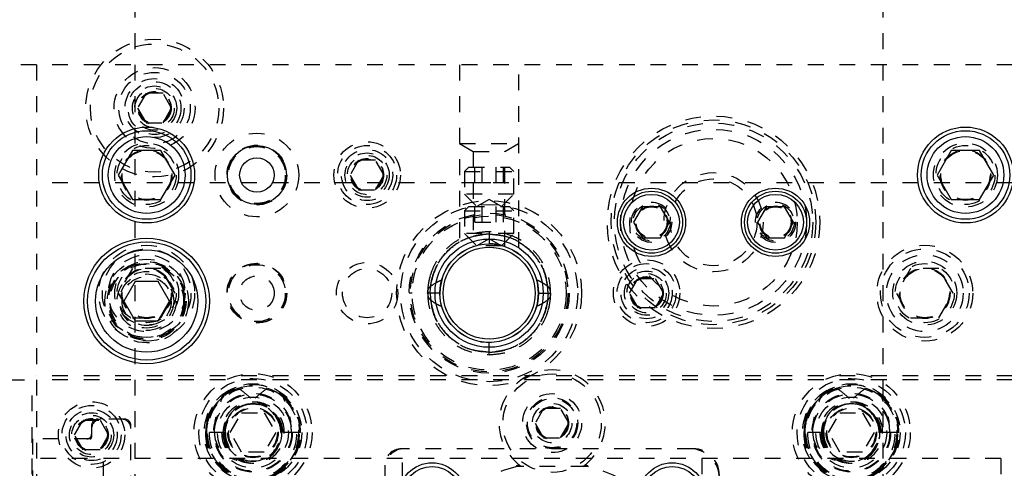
# Model space of a CAD drawing. Header units: inches. Extents: x 220 to 877, y 4 to 174.
# Tile 101 of 256: x 226.65 to 232.9, y 99.85 to 102.69. Entities that reach past the tile are written whole.
import ezdxf

# ---------------------------------------------------------------- set-up
doc = ezdxf.new("R2010")
doc.units = ezdxf.units.IN
doc.header["$LTSCALE"] = 0.5
doc.header["$MEASUREMENT"] = 0
doc.linetypes.add('HIDDEN', pattern=[0.225, 0.15, -0.075])
doc.layers.add('SID-M-H', color=4, linetype='HIDDEN')
doc.layers.add('SID-M-S', color=105, linetype='Continuous')

msp = doc.modelspace()

# ---------------------------------------------------------------- linework, layer by layer
at = {"layer": 'SID-M-H'}
for p, q in [((227.38178, 107.40857), (227.38178, 90.40857)), ((232.13178, 107.40857), (232.13178, 90.40857)), ((243.55678, 102.40857), (225.55678, 102.40857)), ((226.75678, 102.40857), (226.75678, 95.40857)), ((229.44428, 102.40857), (229.44428, 101.24668)), ((229.81928, 101.24668), (229.81928, 102.40857)), ((227.45266, 102.22732), (227.39853, 102.13357)), ((227.56091, 102.22732), (227.45266, 102.22732)), ((227.61504, 102.13357), (227.56091, 102.22732)), ((227.39853, 102.13357), (227.45266, 102.03982)), ((227.56091, 102.03982), (227.61504, 102.13357)), ((227.45266, 102.03982), (227.56091, 102.03982)), ((229.44428, 101.90857), (229.81928, 101.90857)), ((229.44428, 101.90857), (229.53128, 101.85834)), ((229.73228, 101.85834), (229.81928, 101.90857)), ((229.53128, 101.85834), (229.73228, 101.85834)), ((229.53128, 101.85834), (229.53128, 101.25477)), ((229.73228, 101.25485), (229.73228, 101.85834)), ((228.80266, 101.80232), (228.74853, 101.70857)), ((228.91091, 101.80232), (228.80266, 101.80232)), ((228.96504, 101.70857), (228.91091, 101.80232)), ((229.50328, 101.75857), (229.47553, 101.73082)), ((229.50328, 101.75857), (229.76028, 101.75857)), ((229.5416, 101.66015), (229.5416, 101.75857)), ((229.58669, 101.66015), (229.58669, 101.75857)), ((229.67687, 101.66015), (229.67687, 101.75857)), ((229.72197, 101.66015), (229.72197, 101.75857)), ((229.78803, 101.73082), (229.76028, 101.75857)), ((228.74853, 101.70857), (228.80266, 101.61482)), ((228.91091, 101.61482), (228.96504, 101.70857)), ((229.47553, 101.73082), (229.78803, 101.73082)), ((229.47553, 101.73082), (229.47553, 101.58682)), ((229.78803, 101.58682), (229.78803, 101.73082)), ((243.55678, 101.65857), (226.75678, 101.65857)), ((229.5416, 101.66015), (229.72197, 101.66015)), ((228.80266, 101.61482), (228.91091, 101.61482)), ((229.78803, 101.58682), (229.47553, 101.58682)), ((229.47553, 101.58682), (229.55378, 101.50857)), ((229.70978, 101.50857), (229.78803, 101.58682)), ((229.50328, 101.50857), (229.47553, 101.48082)), ((229.50328, 101.50857), (229.76028, 101.50857)), ((229.5416, 101.41015), (229.5416, 101.50857)), ((229.63178, 101.55361), (229.55378, 101.50857)), ((229.58669, 101.41015), (229.58669, 101.50857)), ((229.70978, 101.50857), (229.63178, 101.55361)), ((229.67687, 101.41015), (229.67687, 101.50857)), ((229.72197, 101.41015), (229.72197, 101.50857)), ((229.78803, 101.48082), (229.76028, 101.50857)), ((229.47553, 101.48082), (229.78803, 101.48082)), ((229.47553, 101.48082), (229.47553, 101.33682)), ((229.78803, 101.33682), (229.78803, 101.48082)), ((229.5416, 101.41015), (229.72197, 101.41015)), ((229.78803, 101.33682), (229.47553, 101.33682)), ((229.47553, 101.33682), (229.55378, 101.25857)), ((229.63178, 101.34922), (229.63178, 101.27122)), ((229.70978, 101.25857), (229.78803, 101.33682)), ((229.63178, 101.30361), (229.55378, 101.25857)), ((229.70978, 101.25857), (229.55378, 101.25857)), ((229.70978, 101.25857), (229.63178, 101.30361)), ((229.38143, 101.14586), (229.38143, 101.14586)), ((227.36672, 101.11457), (227.27665, 100.95857)), ((227.54685, 101.11457), (227.36672, 101.11457)), ((227.63692, 100.95857), (227.54685, 101.11457)), ((229.93795, 101.02597), (229.92839, 101.0601)), ((232.30842, 101.11457), (232.21835, 100.95857)), ((232.48855, 101.11457), (232.30842, 101.11457)), ((232.57862, 100.95857), (232.48855, 101.11457)), ((229.33252, 101.05197), (229.32012, 100.99247)), ((229.94528, 100.95857), (229.93795, 101.02597)), ((230.52353, 100.95857), (230.57766, 101.05232)), ((230.57766, 101.05232), (230.68591, 101.05232)), ((230.68591, 101.05232), (230.74004, 100.95857)), ((227.27665, 100.95857), (227.36672, 100.80257)), ((227.54685, 100.80257), (227.63692, 100.95857)), ((229.14258, 100.95857), (229.12358, 100.95857)), ((229.31924, 100.95857), (229.25682, 100.95857)), ((229.32012, 100.99247), (229.31839, 100.95023)), ((229.93795, 100.89118), (229.94528, 100.95857)), ((229.94433, 100.95858), (230.00674, 100.95858)), ((230.13998, 100.95857), (230.13998, 100.95857)), ((230.19428, 100.95857), (230.19428, 100.95857)), ((230.57766, 100.86482), (230.52353, 100.95857)), ((230.74004, 100.95857), (230.68591, 100.86482)), ((232.21835, 100.95857), (232.30842, 100.80257)), ((232.48855, 100.80257), (232.57862, 100.95857)), ((229.92891, 100.85859), (229.93795, 100.89118)), ((230.68591, 100.86482), (230.57766, 100.86482)), ((227.36672, 100.80257), (227.54685, 100.80257)), ((232.30842, 100.80257), (232.48855, 100.80257)), ((229.57739, 100.64983), (229.58106, 100.6492)), ((229.58106, 100.6492), (229.64448, 100.64533)), ((229.63178, 100.56792), (229.63178, 100.64592)), ((243.55678, 100.43357), (226.75678, 100.43357)), ((225.38178, 100.40857), (226.72878, 100.40857)), ((226.72878, 97.40857), (226.72878, 100.40857)), ((243.55678, 100.40857), (226.75678, 100.40857)), ((228.33089, 100.29167), (228.314, 100.30597)), ((232.13089, 100.29167), (232.114, 100.30597)), ((227.98745, 100.07357), (228.05961, 100.19857)), ((228.05961, 100.19857), (228.20395, 100.19857)), ((228.20395, 100.19857), (228.27612, 100.07357)), ((229.97766, 100.22732), (229.92353, 100.13357)), ((230.08591, 100.22732), (229.97766, 100.22732)), ((230.14004, 100.13357), (230.08591, 100.22732)), ((231.78745, 100.07357), (231.85961, 100.19857)), ((231.85961, 100.19857), (232.00395, 100.19857)), ((232.00395, 100.19857), (232.07612, 100.07357)), ((226.99853, 100.05857), (227.05266, 100.15232)), ((227.05266, 100.15232), (227.16091, 100.15232)), ((227.10678, 100.11857), (227.10678, 100.04357)), ((227.31678, 100.15857), (227.14678, 100.15857)), ((227.16091, 100.15232), (227.21504, 100.05857)), ((227.35678, 97.69857), (227.35678, 100.11857)), ((228.28495, 100.17228), (228.29066, 100.15004)), ((229.92353, 100.13357), (229.97766, 100.03982)), ((230.08591, 100.03982), (230.14004, 100.13357)), ((232.08495, 100.17228), (232.09066, 100.15004)), ((227.05266, 99.96482), (226.99853, 100.05857)), ((227.21504, 100.05857), (227.16091, 99.96482)), ((227.95651, 100.07357), (227.82953, 100.07357)), ((228.05961, 99.94857), (227.98745, 100.07357)), ((228.27612, 100.07357), (228.20395, 99.94857)), ((228.43404, 100.07357), (228.30705, 100.07357)), ((231.75651, 100.07357), (231.62953, 100.07357)), ((231.85961, 99.94857), (231.78745, 100.07357)), ((232.07612, 100.07357), (232.00395, 99.94857)), ((232.1216, 100.07357), (232.10705, 100.07357)), ((232.23404, 100.07357), (232.1216, 100.07357)), ((227.09678, 100.03357), (226.73178, 100.03357)), ((226.73178, 100.03357), (226.73178, 97.78357)), ((229.97766, 100.03982), (230.08591, 100.03982)), ((227.16091, 99.96482), (227.05266, 99.96482)), ((228.20395, 99.94857), (228.05961, 99.94857)), ((230.92678, 99.97107), (229.07428, 99.97107)), ((232.00395, 99.94857), (231.85961, 99.94857)), ((229.08178, 99.90857), (226.72878, 99.90857)), ((227.18178, 99.78457), (227.18178, 99.90857)), ((229.08178, 99.78457), (229.08178, 99.90857)), ((244.28178, 99.90857), (229.08178, 99.90857)), ((230.98178, 99.90857), (230.98178, 99.78457)), ((232.88178, 99.90857), (232.88178, 99.78457)), ((228.96928, 99.86607), (228.96928, 97.95107)), ((229.81241, 99.85857), (229.80212, 99.85614)), ((230.25116, 99.85857), (229.81241, 99.85857)), ((230.26145, 99.85614), (230.25116, 99.85857))]:
    msp.add_line(p, q, dxfattribs=at)
for centre, radius in [((227.50678, 102.13357), 0.4375), ((227.50678, 102.13357), 0.4075), ((227.50678, 102.13357), 0.25687), ((227.50678, 102.13357), 0.22687), ((227.50678, 102.13357), 0.1875), ((227.50678, 102.13357), 0.16781), ((227.50678, 102.13357), 0.1405), ((227.50678, 102.13357), 0.125), ((227.50678, 102.13357), 0.10497), ((227.50678, 102.13357), 0.1047), ((227.50678, 102.13357), 0.10418), ((227.50678, 102.13357), 0.1005), ((231.05678, 101.40857), 0.675), ((231.05678, 101.40857), 0.65), ((231.05678, 101.40857), 0.62992), ((231.05678, 101.40857), 0.59055), ((228.15678, 101.70857), 0.26565), ((231.05678, 101.40857), 0.5315), ((227.45678, 101.70857), 0.203), ((227.45678, 101.70857), 0.1875), ((227.45678, 101.70857), 0.16072), ((227.45678, 101.70857), 0.16045), ((228.15678, 101.70857), 0.19), ((228.15678, 101.70857), 0.1805), ((228.85678, 101.70857), 0.211), ((228.85678, 101.70857), 0.1875), ((228.85678, 101.70857), 0.1625), ((232.65678, 101.70857), 0.203), ((232.65678, 101.70857), 0.1875), ((232.65678, 101.70857), 0.16072), ((232.65678, 101.70857), 0.16045), ((227.45678, 101.70857), 0.15993), ((227.45678, 101.70857), 0.15625), ((228.85678, 101.70857), 0.1405), ((228.85678, 101.70857), 0.125), ((228.85678, 101.70857), 0.10497), ((228.85678, 101.70857), 0.1047), ((228.85678, 101.70857), 0.10418), ((228.85678, 101.70857), 0.1005), ((232.65678, 101.70857), 0.15993), ((232.65678, 101.70857), 0.15625), ((231.05678, 101.40857), 0.31496), ((231.05678, 101.40857), 0.27559), ((229.63178, 100.95857), 0.5875), ((229.63178, 100.95857), 0.5625), ((230.66308, 101.40857), 0.12795), ((230.66308, 101.40857), 0.11811), ((230.66308, 101.40857), 0.10289), ((230.66308, 101.40857), 0.10262), ((230.66308, 101.40857), 0.1021), ((230.66308, 101.40857), 0.09843), ((231.45048, 101.40857), 0.12795), ((231.45048, 101.40857), 0.11811), ((231.45048, 101.40857), 0.10289), ((231.45048, 101.40857), 0.10262), ((231.45048, 101.40857), 0.1021), ((231.45048, 101.40857), 0.09843), ((229.63178, 100.95857), 0.5082), ((229.63178, 100.95857), 0.5), ((229.63178, 100.95857), 0.4892), ((227.45678, 100.95857), 0.3045), ((229.63178, 100.95857), 0.29167), ((232.39848, 100.95857), 0.3045), ((227.45678, 100.95857), 0.28125), ((227.45678, 100.95857), 0.24375), ((232.39848, 100.95857), 0.28125), ((232.39848, 100.95857), 0.24375), ((227.45678, 100.90857), 0.2655), ((227.45678, 100.90857), 0.25), ((227.45678, 100.90857), 0.24219), ((227.45678, 100.90857), 0.23438), ((227.45678, 100.95857), 0.203), ((227.45678, 100.95857), 0.1875), ((227.45678, 100.95857), 0.16072), ((227.45678, 100.95857), 0.16045), ((227.45678, 100.95857), 0.15993), ((228.15678, 100.95857), 0.19), ((228.15678, 100.95857), 0.1875), ((228.15678, 100.95857), 0.1805), ((228.85678, 100.95857), 0.195), ((230.63178, 100.95857), 0.211), ((230.63178, 100.95857), 0.1875), ((230.63178, 100.95857), 0.1625), ((232.39848, 100.95857), 0.203), ((232.39848, 100.95857), 0.1875), ((232.39848, 100.95857), 0.16072), ((232.39848, 100.95857), 0.16045), ((232.39848, 100.95857), 0.15993), ((227.45678, 100.90857), 0.1875), ((227.45678, 100.90857), 0.17188), ((227.45678, 100.95857), 0.15625), ((227.45678, 100.90857), 0.15625), ((228.15678, 100.95857), 0.1095), ((228.85678, 100.95857), 0.15625), ((230.63178, 100.95857), 0.1405), ((230.63178, 100.95857), 0.125), ((230.63178, 100.95857), 0.10497), ((230.63178, 100.95857), 0.1047), ((230.63178, 100.95857), 0.10418), ((230.63178, 100.95857), 0.1005), ((232.39848, 100.95857), 0.15625), ((228.13178, 100.07357), 0.375), ((230.03178, 100.13357), 0.3125), ((231.93178, 100.07357), 0.375), ((228.13178, 100.07357), 0.34375), ((228.13178, 100.07357), 0.31), ((231.93178, 100.07357), 0.34375), ((231.93178, 100.07357), 0.31), ((228.13178, 100.07357), 0.28906), ((228.13178, 100.07357), 0.25), ((228.13178, 100.07357), 0.245), ((230.03178, 100.13357), 0.1875), ((231.93178, 100.07357), 0.28906), ((231.93178, 100.07357), 0.25), ((231.93178, 100.07357), 0.245), ((227.10678, 100.05857), 0.211), ((227.10678, 100.05857), 0.1875), ((228.13178, 100.07357), 0.225), ((228.13178, 100.07357), 0.18221), ((230.03178, 100.13357), 0.1625), ((230.03178, 100.13357), 0.15625), ((230.03178, 100.13357), 0.125), ((231.93178, 100.07357), 0.225), ((227.10678, 100.05857), 0.1625), ((227.10678, 100.05857), 0.1405), ((227.10678, 100.05857), 0.125), ((228.13178, 100.07357), 0.16), ((228.13178, 100.07357), 0.155), ((230.03178, 100.13357), 0.10497), ((230.03178, 100.13357), 0.1047), ((230.03178, 100.13357), 0.10418), ((230.03178, 100.13357), 0.1005), ((231.93178, 100.07357), 0.16), ((231.93178, 100.07357), 0.155), ((227.10678, 100.05857), 0.10497), ((227.10678, 100.05857), 0.1047), ((227.10678, 100.05857), 0.10418), ((227.10678, 100.05857), 0.1005)]:
    msp.add_circle(centre, radius, dxfattribs=at)
for centre, radius, start, end in [((229.63178, 100.95857), 0.3135, 71.370003, 90.58679), ((230.03178, 100.13357), 0.3375, 305.430945, 234.569055), ((228.12742, 100.08013), 0.29796, 32.967817, 181.2606), ((228.13526, 100.07855), 0.29882, 359.046609, 180.953391), ((228.13178, 100.07357), 0.29531, 51.900706, 0), ((231.92742, 100.08013), 0.29796, 32.967817, 181.2606), ((231.93526, 100.07855), 0.29882, 359.046609, 180.953391), ((231.93178, 100.07357), 0.29531, 51.900706, 0), ((228.12904, 100.07557), 0.29257, 107.486382, 180.391472), ((228.13861, 100.08168), 0.28553, 46.151027, 72.926722), ((231.92904, 100.07557), 0.29257, 107.486382, 180.391472), ((231.93861, 100.08168), 0.28553, 46.151027, 72.926722), ((228.1234, 100.0768), 0.19063, 359.029966, 180.970034), ((228.14017, 100.0768), 0.19063, 359.029966, 180.970034), ((228.12969, 100.07595), 0.18013, 82.171105, 180.755124), ((228.13672, 100.07725), 0.17926, 98.7849, 156.042842), ((228.13388, 100.07595), 0.18013, 359.244876, 97.828895), ((228.12685, 100.07725), 0.17926, 23.957158, 81.2151), ((231.9234, 100.0768), 0.19063, 359.029966, 180.970034), ((231.94017, 100.0768), 0.19063, 359.029966, 180.970034), ((231.92969, 100.07595), 0.18013, 82.171105, 180.755124), ((231.93178, 100.07357), 0.18221, 32.80047, 31.568385), ((231.93672, 100.07725), 0.17926, 98.7849, 156.042842), ((231.93388, 100.07595), 0.18013, 359.244876, 97.828895), ((231.92685, 100.07725), 0.17926, 23.957158, 81.2151), ((227.16678, 100.09857), 0.06, 90, 180), ((227.14678, 100.11857), 0.04, 90, 180), ((227.29678, 100.09857), 0.06, 0, 90), ((227.31678, 100.11857), 0.04, 0, 90), ((227.07678, 100.06357), 0.03, 270, 0), ((228.12831, 100.0686), 0.29882, 179.046609, 0.953391), ((228.13526, 100.0686), 0.29882, 179.046609, 0.953391), ((228.1234, 100.0688), 0.28696, 179.046609, 0.953391), ((228.14017, 100.0688), 0.28696, 179.046609, 0.953391), ((228.1234, 100.07035), 0.19063, 179.029966, 0.970034), ((228.13873, 100.07278), 0.20593, 179.77925, 237.841599), ((228.14017, 100.07035), 0.19063, 179.029966, 0.970034), ((228.12831, 100.07055), 0.17877, 179.029966, 0.970034), ((228.13526, 100.07055), 0.17877, 179.029966, 0.970034), ((231.92831, 100.0686), 0.29882, 179.046609, 0.953391), ((231.93526, 100.0686), 0.29882, 179.046609, 0.953391), ((231.9234, 100.0688), 0.28696, 179.046609, 0.953391), ((231.94017, 100.0688), 0.28696, 179.046609, 0.953391), ((231.9234, 100.07035), 0.19063, 179.029966, 0.970034), ((231.93873, 100.07278), 0.20593, 179.77925, 237.841599), ((231.92831, 100.07055), 0.17877, 179.029966, 0.970034), ((231.94017, 100.07035), 0.19063, 179.029966, 0.970034), ((231.93526, 100.07055), 0.17877, 179.029966, 0.970034), ((227.09678, 100.04357), 0.01, 270, 0), ((229.09428, 99.84607), 0.125, 90, 180), ((229.07428, 99.86607), 0.105, 90, 180), ((230.90628, 99.78307), 0.188, 0, 90), ((230.92678, 99.80357), 0.1675, 0, 90), ((230.03178, 98.90857), 0.975, 103.624305, 256.375695), ((229.81178, 99.85357), 0.01, 30, 165.13967), ((230.25178, 99.85357), 0.01, 14.86033, 150), ((230.03178, 98.90857), 0.975, 283.624305, 76.375695)]:
    msp.add_arc(centre, radius, start, end, dxfattribs=at)
for centre, major_axis, ratio, start_param, end_param in [((228.12909, 100.07357), (-0.298, 0), 0.9770185, 5.3589201, 6.2831853), ((228.13448, 100.07357), (0.298, 0), 0.9770185, 0, 0.9242652), ((231.92909, 100.07357), (-0.298, 0), 0.9770185, 5.3589201, 6.2831853), ((231.93448, 100.07357), (0.298, 0), 0.9770185, 0, 0.9242652), ((228.12798, 100.07357), (-0.18602, 0), 0.9770185, 4.8127458, 6.2831853), ((228.13559, 100.07357), (0.18602, 0), 0.9770185, 0, 1.4704395), ((231.92798, 100.07357), (-0.18602, 0), 0.9770185, 4.8127458, 6.2831853), ((231.93559, 100.07357), (0.18602, 0), 0.9770185, 0, 1.4704395), ((228.13448, 100.07357), (-0.17952, 0), 0.9770185, 5.8321061, 6.2831853), ((228.12909, 100.07357), (0.17952, 0), 0.9770185, 0, 0.4510792), ((231.93448, 100.07357), (-0.17952, 0), 0.9770185, 5.8321061, 6.2831853), ((231.92909, 100.07357), (0.17952, 0), 0.9770185, 0, 0.4510792), ((228.08117, 100.07357), (-0.19435, 0), 0.9353071, 0, 1.2996527), ((228.17406, 100.07357), (0.23209, 0), 0.9661431, 3.1415927, 4.0379113), ((231.88117, 100.07357), (-0.19435, 0), 0.9353071, 0, 1.2996527), ((231.97406, 100.07357), (0.23209, 0), 0.9661431, 3.1415927, 4.0379113)]:
    msp.add_ellipse(centre, major_axis=major_axis, ratio=ratio, start_param=start_param, end_param=end_param, dxfattribs=at)
for points, knots in [([(229.63178, 101.34922), (229.59817, 101.34665), (229.53401, 101.34175), (229.44815, 101.30677), (229.37971, 101.2604), (229.32851, 101.20765), (229.2923, 101.15472), (229.26861, 101.1053), (229.25382, 101.06043), (229.24494, 101.01568), (229.24049, 100.98193), (229.2417, 100.96195), (229.24189, 100.95869)], [0, 0, 0, 0, 0.1642843, 0.3135734, 0.4477904, 0.5670794, 0.671348, 0.760539, 0.8346981, 0.9020185, 0.9840237, 1, 1, 1, 1]), ([(229.63178, 101.33366), (229.59515, 101.33047), (229.52189, 101.32408), (229.42105, 101.27518), (229.33438, 101.1967), (229.2697, 101.08818), (229.26112, 101.00178), (229.25682, 100.95857)], [0, 0, 0, 0, 0.1867859, 0.3735113, 0.5602438, 0.7800974, 1, 1, 1, 1]), ([(229.25682, 100.95858), (229.25991, 100.99521), (229.26609, 101.06848), (229.31544, 101.1691), (229.3934, 101.25623), (229.50222, 101.32061), (229.58859, 101.32931), (229.63178, 101.33366)], [0, 0, 0, 0, 0.1866588, 0.3734284, 0.5601675, 0.7800825, 1, 1, 1, 1]), ([(229.2593, 101.00222), (229.26594, 101.03557), (229.27922, 101.10229), (229.33211, 101.19121), (229.40923, 101.2671), (229.51183, 101.32248), (229.5918, 101.32994), (229.63178, 101.33366)], [0, 0, 0, 0, 0.1866411, 0.3734192, 0.5601372, 0.7800682, 1, 1, 1, 1]), ([(229.63178, 101.33366), (229.59787, 101.33092), (229.53004, 101.32543), (229.43547, 101.28343), (229.35146, 101.21531), (229.28426, 101.1201), (229.26768, 101.04151), (229.2594, 101.00222)], [0, 0, 0, 0, 0.1867762, 0.3735154, 0.5602057, 0.7801315, 1, 1, 1, 1]), ([(230.02166, 100.95884), (230.02126, 100.97544), (230.02032, 101.01526), (230.00526, 101.08024), (229.97386, 101.15341), (229.92131, 101.22617), (229.84584, 101.29062), (229.74669, 101.33894), (229.67116, 101.3457), (229.63178, 101.34922)], [0, 0, 0, 0, 0.0812569, 0.1949579, 0.3243989, 0.4696984, 0.6307018, 0.8074564, 1, 1, 1, 1]), ([(229.63178, 101.33366), (229.6657, 101.33092), (229.73352, 101.32543), (229.8281, 101.28343), (229.9121, 101.21531), (229.97931, 101.1201), (229.99588, 101.04151), (230.00417, 101.00222)], [0, 0, 0, 0, 0.1867762, 0.3735154, 0.5602057, 0.7801315, 1, 1, 1, 1]), ([(229.63178, 101.33366), (229.66842, 101.33047), (229.74168, 101.32408), (229.84252, 101.27518), (229.92918, 101.1967), (229.99386, 101.08818), (230.00245, 101.00178), (230.00674, 100.95857)], [0, 0, 0, 0, 0.1867859, 0.3735113, 0.5602438, 0.7800974, 1, 1, 1, 1]), ([(230.00674, 100.95858), (230.00365, 100.99521), (229.99747, 101.06848), (229.94812, 101.1691), (229.87017, 101.25623), (229.76135, 101.32061), (229.67497, 101.32931), (229.63178, 101.33366)], [0, 0, 0, 0, 0.1866588, 0.3734284, 0.5601675, 0.7800825, 1, 1, 1, 1]), ([(230.00426, 101.00222), (229.99763, 101.03557), (229.98435, 101.10229), (229.93145, 101.19121), (229.85434, 101.2671), (229.75174, 101.32248), (229.67177, 101.32994), (229.63178, 101.33366)], [0, 0, 0, 0, 0.1866411, 0.3734192, 0.5601372, 0.7800682, 1, 1, 1, 1]), ([(229.25672, 101.06619), (229.25589, 101.06374), (229.25062, 101.04827), (229.24515, 101.01557), (229.24042, 100.98193), (229.24168, 100.96196), (229.24189, 100.95869)], [0, 0, 0, 0, 0.0713569, 0.449441, 0.910068, 1, 1, 1, 1]), ([(229.24113, 100.95857), (229.24188, 100.96792), (229.24321, 100.98458), (229.25435, 100.99685), (229.25924, 101.00223)], [0, 0, 0, 0, 0.5612126, 1, 1, 1, 1]), ([(229.25924, 101.00223), (229.27192, 101.01099), (229.29455, 101.02663), (229.31964, 101.03785), (229.33069, 101.04278)], [0, 0, 0, 0, 0.559993, 1, 1, 1, 1]), ([(230.00432, 101.00223), (229.99165, 101.01099), (229.96902, 101.02663), (229.94392, 101.03785), (229.93288, 101.04278)], [0, 0, 0, 0, 0.559993, 1, 1, 1, 1]), ([(230.02243, 100.95857), (230.02169, 100.96792), (230.02036, 100.98458), (230.00922, 100.99685), (230.00432, 101.00223)], [0, 0, 0, 0, 0.5612126, 1, 1, 1, 1]), ([(229.24113, 100.95857), (229.24188, 100.94922), (229.24321, 100.93256), (229.25435, 100.9203), (229.25924, 100.91492)], [0, 0, 0, 0, 0.5612126, 1, 1, 1, 1]), ([(229.25682, 100.95858), (229.25435, 100.95858), (229.2494, 100.95858), (229.24309, 100.95858), (229.24196, 100.95858), (229.24127, 100.95858)], [0, 0, 0, 0, 0.2808789, 0.5625042, 1, 1, 1, 1]), ([(229.24191, 100.95831), (229.2423, 100.94171), (229.24324, 100.90189), (229.25831, 100.83691), (229.28971, 100.76373), (229.34226, 100.69098), (229.41773, 100.62653), (229.51687, 100.57821), (229.5924, 100.57145), (229.63178, 100.56792)], [0, 0, 0, 0, 0.0812569, 0.1949579, 0.3243989, 0.4696984, 0.6307018, 0.8074564, 1, 1, 1, 1]), ([(229.63178, 100.58348), (229.59515, 100.58668), (229.52189, 100.59307), (229.42105, 100.64197), (229.33438, 100.72044), (229.2697, 100.82896), (229.26112, 100.91537), (229.25682, 100.95858)], [0, 0, 0, 0, 0.1867859, 0.3735113, 0.5602438, 0.7800974, 1, 1, 1, 1]), ([(229.25682, 100.95857), (229.25991, 100.92194), (229.26609, 100.84866), (229.31544, 100.74805), (229.3934, 100.66091), (229.50222, 100.59654), (229.58859, 100.58783), (229.63178, 100.58348)], [0, 0, 0, 0, 0.1866588, 0.3734284, 0.5601675, 0.7800825, 1, 1, 1, 1]), ([(229.63178, 100.58348), (229.66842, 100.58668), (229.74168, 100.59307), (229.84252, 100.64197), (229.92918, 100.72044), (229.99386, 100.82896), (230.00245, 100.91537), (230.00674, 100.95858)], [0, 0, 0, 0, 0.1867859, 0.3735113, 0.5602438, 0.7800974, 1, 1, 1, 1]), ([(230.00674, 100.95857), (230.00365, 100.92194), (229.99747, 100.84866), (229.94812, 100.74805), (229.87017, 100.66091), (229.76135, 100.59654), (229.67497, 100.58783), (229.63178, 100.58348)], [0, 0, 0, 0, 0.1866588, 0.3734284, 0.5601675, 0.7800825, 1, 1, 1, 1]), ([(229.63178, 100.56792), (229.6654, 100.57049), (229.72956, 100.5754), (229.81542, 100.61037), (229.88385, 100.65675), (229.93506, 100.70949), (229.97127, 100.76242), (229.99496, 100.81184), (230.00975, 100.85672), (230.01863, 100.90146), (230.02308, 100.93522), (230.02187, 100.9552), (230.02167, 100.95845)], [0, 0, 0, 0, 0.1642843, 0.3135734, 0.4477904, 0.5670794, 0.671348, 0.760539, 0.8346981, 0.9020185, 0.9840237, 1, 1, 1, 1]), ([(230.02243, 100.95857), (230.02169, 100.94922), (230.02036, 100.93256), (230.00922, 100.9203), (230.00432, 100.91492)], [0, 0, 0, 0, 0.5612126, 1, 1, 1, 1]), ([(230.00674, 100.95857), (230.00922, 100.95857), (230.01417, 100.95857), (230.02048, 100.95857), (230.02161, 100.95857), (230.0223, 100.95857)], [0, 0, 0, 0, 0.2808789, 0.5625042, 1, 1, 1, 1]), ([(230.00684, 100.85095), (230.00768, 100.85341), (230.01295, 100.86887), (230.01842, 100.90158), (230.02314, 100.93521), (230.02188, 100.95519), (230.02168, 100.95845)], [0, 0, 0, 0, 0.0713569, 0.449441, 0.910068, 1, 1, 1, 1]), ([(229.25924, 100.91492), (229.27192, 100.90616), (229.29455, 100.89052), (229.31964, 100.8793), (229.33069, 100.87437)], [0, 0, 0, 0, 0.559993, 1, 1, 1, 1]), ([(229.2593, 100.91492), (229.26594, 100.88158), (229.27922, 100.81486), (229.33211, 100.72593), (229.40923, 100.65005), (229.51183, 100.59466), (229.5918, 100.58721), (229.63178, 100.58348)], [0, 0, 0, 0, 0.1866411, 0.3734192, 0.5601372, 0.7800682, 1, 1, 1, 1]), ([(229.63178, 100.58348), (229.59787, 100.58623), (229.53004, 100.59172), (229.43547, 100.63372), (229.35146, 100.70183), (229.28426, 100.79705), (229.26768, 100.87563), (229.2594, 100.91492)], [0, 0, 0, 0, 0.1867762, 0.3735154, 0.5602057, 0.7801315, 1, 1, 1, 1]), ([(229.63178, 100.58348), (229.6657, 100.58623), (229.73352, 100.59172), (229.8281, 100.63372), (229.9121, 100.70183), (229.97931, 100.79705), (229.99588, 100.87563), (230.00417, 100.91492)], [0, 0, 0, 0, 0.1867762, 0.3735154, 0.5602057, 0.7801315, 1, 1, 1, 1]), ([(230.00426, 100.91492), (229.99763, 100.88158), (229.98435, 100.81486), (229.93145, 100.72593), (229.85434, 100.65005), (229.75174, 100.59466), (229.67177, 100.58721), (229.63178, 100.58348)], [0, 0, 0, 0, 0.1866411, 0.3734192, 0.5601372, 0.7800682, 1, 1, 1, 1]), ([(230.00432, 100.91492), (229.99165, 100.90616), (229.96902, 100.89052), (229.94392, 100.8793), (229.93288, 100.87437)], [0, 0, 0, 0, 0.559993, 1, 1, 1, 1]), ([(228.04113, 100.35462), (228.06447, 100.33697), (228.10479, 100.30647), (228.13957, 100.26983), (228.15422, 100.2544)], [0, 0, 0, 0, 0.5788633, 1, 1, 1, 1]), ([(228.22244, 100.35462), (228.1991, 100.33697), (228.15878, 100.30647), (228.12399, 100.26983), (228.10934, 100.2544)], [0, 0, 0, 0, 0.5788633, 1, 1, 1, 1]), ([(231.84113, 100.35462), (231.86447, 100.33697), (231.90479, 100.30647), (231.93957, 100.26983), (231.95422, 100.2544)], [0, 0, 0, 0, 0.5788633, 1, 1, 1, 1]), ([(232.02244, 100.35462), (231.9991, 100.33697), (231.95878, 100.30647), (231.92399, 100.26983), (231.90934, 100.2544)], [0, 0, 0, 0, 0.5788633, 1, 1, 1, 1]), ([(227.88682, 100.07357), (227.88857, 100.10576), (227.89277, 100.18329), (227.92217, 100.25541), (227.93937, 100.29759)], [0, 0, 0, 0, 0.4151488, 1, 1, 1, 1]), ([(228.3242, 100.29759), (228.34714, 100.27357), (228.39298, 100.22556), (228.42309, 100.14322), (228.42605, 100.09177), (228.42709, 100.07357)], [0, 0, 0, 0, 0.3929723, 0.7852535, 1, 1, 1, 1]), ([(228.37674, 100.07357), (228.375, 100.10576), (228.3708, 100.18329), (228.3414, 100.25541), (228.3242, 100.29759)], [0, 0, 0, 0, 0.4151488, 1, 1, 1, 1]), ([(231.68682, 100.07357), (231.68857, 100.10576), (231.69277, 100.18329), (231.72217, 100.25541), (231.73937, 100.29759)], [0, 0, 0, 0, 0.4151488, 1, 1, 1, 1]), ([(232.1242, 100.29759), (232.14714, 100.27357), (232.19298, 100.22556), (232.22309, 100.14322), (232.22605, 100.09177), (232.22709, 100.07357)], [0, 0, 0, 0, 0.3929723, 0.7852535, 1, 1, 1, 1]), ([(232.17674, 100.07357), (232.175, 100.10576), (232.1708, 100.18329), (232.1414, 100.25541), (232.1242, 100.29759)], [0, 0, 0, 0, 0.4151488, 1, 1, 1, 1])]:
    msp.add_open_spline(points, degree=3, knots=knots, dxfattribs=at)
at = {"layer": 'SID-M-S'}
for p, q in [((227.36672, 101.86457), (227.27665, 101.70857)), ((227.54685, 101.86457), (227.36672, 101.86457)), ((227.63692, 101.70857), (227.54685, 101.86457)), ((232.56672, 101.86457), (232.47665, 101.70857)), ((232.74685, 101.86457), (232.56672, 101.86457)), ((232.83692, 101.70857), (232.74685, 101.86457)), ((227.27665, 101.70857), (227.36672, 101.55257)), ((227.54685, 101.55257), (227.63692, 101.70857)), ((232.47665, 101.70857), (232.56672, 101.55257)), ((232.74685, 101.55257), (232.83692, 101.70857)), ((227.36672, 101.55257), (227.54685, 101.55257)), ((230.60626, 101.507), (230.54943, 101.40857)), ((230.71991, 101.507), (230.60626, 101.507)), ((230.77673, 101.40857), (230.71991, 101.507)), ((231.39366, 101.507), (231.33683, 101.40857)), ((231.50731, 101.507), (231.39366, 101.507)), ((231.56414, 101.40857), (231.50731, 101.507)), ((232.56672, 101.55257), (232.74685, 101.55257)), ((230.54943, 101.40857), (230.60626, 101.31015)), ((230.71991, 101.31015), (230.77673, 101.40857)), ((231.33683, 101.40857), (231.39366, 101.31015)), ((231.50731, 101.31015), (231.56414, 101.40857)), ((230.60626, 101.31015), (230.71991, 101.31015)), ((231.39366, 101.31015), (231.50731, 101.31015)), ((227.38461, 101.03357), (227.31245, 100.90857)), ((227.52895, 101.03357), (227.38461, 101.03357)), ((227.60112, 100.90857), (227.52895, 101.03357)), ((227.31245, 100.90857), (227.38461, 100.78357)), ((227.52895, 100.78357), (227.60112, 100.90857)), ((227.38461, 100.78357), (227.52895, 100.78357))]:
    msp.add_line(p, q, dxfattribs=at)
for centre, radius in [((227.45678, 101.70857), 0.3045), ((232.65678, 101.70857), 0.3045), ((227.45678, 101.70857), 0.28125), ((227.45678, 101.70857), 0.24375), ((232.65678, 101.70857), 0.28125), ((232.65678, 101.70857), 0.24375), ((228.15678, 101.70857), 0.1875), ((228.15678, 101.70857), 0.1095), ((230.66308, 101.40857), 0.21654), ((231.45048, 101.40857), 0.21654), ((230.66308, 101.40857), 0.19685), ((230.66308, 101.40857), 0.17717), ((231.45048, 101.40857), 0.19685), ((231.45048, 101.40857), 0.17717), ((227.45678, 100.90857), 0.3985), ((227.45678, 100.90857), 0.375), ((229.63178, 100.95857), 0.34375), ((229.63178, 100.95857), 0.31265), ((229.63178, 100.95857), 0.3125), ((229.63178, 100.95857), 0.29167), ((227.45678, 100.90857), 0.325), ((229.26928, 99.67107), 0.211), ((230.79428, 99.67107), 0.211), ((229.26928, 99.67107), 0.1875), ((230.79428, 99.67107), 0.1875)]:
    msp.add_circle(centre, radius, dxfattribs=at)

doc.saveas('drawing.dxf')
